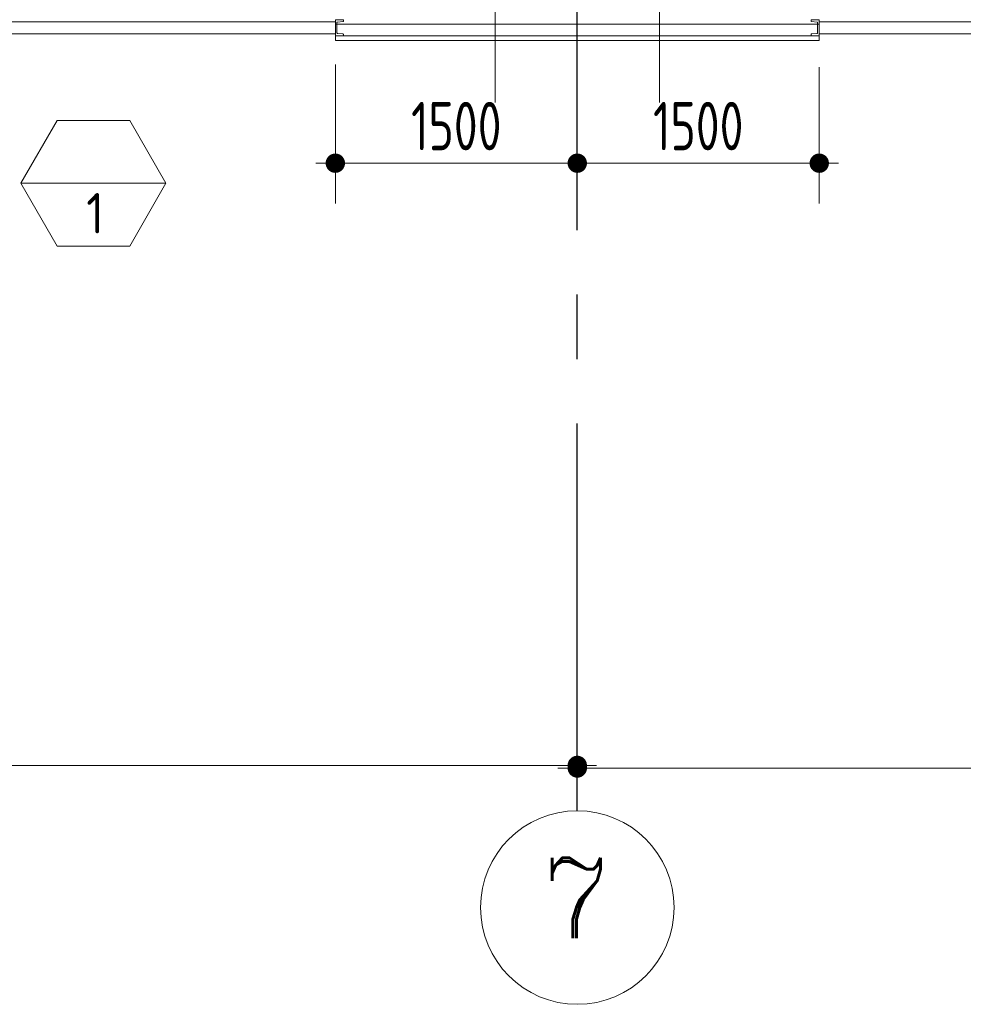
# Model space of a CAD drawing. Extents: x -287416 to 4934791, y -504132 to 1826789.
# Tile 163 of 256: x 520876 to 526726, y 156585 to 162689. Entities that reach past the tile are written whole.
import ezdxf
from ezdxf.enums import TextEntityAlignment as Align

# ---------------------------------------------------------------- set-up
doc = ezdxf.new("R2010")
doc.units = 0
doc.header["$LTSCALE"] = 800
doc.header["$MEASUREMENT"] = 0
doc.linetypes.add('CENTER', pattern=[2, 1.25, -0.25, 0.25, -0.25])
doc.linetypes.add('CENTER2', pattern=[1.125, 0.75, -0.125, 0.125, -0.125])
doc.layers.get('0').update_dxf_attribs({"linetype": 'CONTINUOUS'})
doc.layers.get('DEFPOINTS').update_dxf_attribs({"linetype": 'CONTINUOUS'})
for name, color, linetype, lineweight in [('2CON', 1, 'CONTINUOUS', 13), ('A-WIN TAG', 3, 'CONTINUOUS', 13), ('CL LINE', 253, 'CONTINUOUS', 13), ('CLAD-1', 3, 'CONTINUOUS', 15), ('CLAD-2', 40, 'CONTINUOUS', 13), ('DIM', 4, 'CONTINUOUS', 15), ('dimension line', 4, 'CONTINUOUS', 18), ('STEEL', 6, 'CONTINUOUS', 15), ('TEXT', 3, 'CONTINUOUS', 15), ('WIN', 31, 'CONTINUOUS', 13)]:
    doc.layers.add(name, color=color, linetype=linetype, lineweight=lineweight)
doc.layers.add('GRID', color=8, linetype='CENTER')
doc.styles.add('ROMANC', font='romanc')
doc.styles.add('ROMANS', font='ISO9.shx', dxfattribs={"width": 0.8})
doc.styles.get("Standard").update_dxf_attribs({"font": 'ISO9'})
doc.dimstyles.new('barka', dxfattribs={"dimscale": 100, "dimtxt": 3.5, "dimasz": 1.2, "dimexe": 2.5, "dimexo": 2.5, "dimgap": 1, "dimtad": 1, "dimdsep": 46, "dimtxsty": 'ROMANS', "dimblk": 'DDOT1', "dimcen": 0, "dimclrd": 256, "dimclre": 256, "dimclrt": 2, "dimadec": 0, "dimazin": 2, "dimtp": 0.1, "dimtm": 0.1, "dimtfac": 0.71, "dimtmove": 2, "dimatfit": 3, "dimlwd": -1, "dimlwe": -1, "dimarcsym": 0})
doc.dimstyles.new('barka INTERNAL DIM', dxfattribs={"dimscale": 100, "dimtxt": 3, "dimasz": 1.2, "dimexe": 2.5, "dimexo": 1.5, "dimgap": 0.8, "dimtad": 1, "dimdsep": 46, "dimtxsty": 'ROMANS', "dimblk": 'DDOT1', "dimcen": 0, "dimclrd": 256, "dimclre": 256, "dimclrt": 2, "dimadec": 0, "dimazin": 2, "dimtp": 0.1, "dimtm": 0.1, "dimtfac": 0.71, "dimtmove": 2, "dimatfit": 3, "dimlwd": -1, "dimlwe": -1, "dimarcsym": 0})

# ---------------------------------------------------------------- blocks, each defined once
blk = doc.blocks.new('DDOT1')
blk.add_line((-1, 0), (1, 0))
at = {"const_width": 0.5}
blk.add_lwpolyline([(-0.25, 0, 1), (0.25, 0, 1)], format="xyb", close=True, dxfattribs=at)
blk = doc.blocks.new('*D104')
at = {"layer": 'DEFPOINTS', "color": 0, "transparency": 16777216}
for p in [(524333.3, 158884.3), (514333.3, 158066), (524333.3, 158066)]:
    blk.add_point(p, dxfattribs=at)
at = {"layer": 'dimension line', "transparency": 16777216}
for p, q in [((524333.3, 158634.3), (524333.3, 157816)), ((514453.3, 158066), (524213.3, 158066))]:
    blk.add_line(p, q, dxfattribs=at)
at = {"layer": 'dimension line', "transparency": 16777216, "xscale": 119.9999999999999, "yscale": 119.9999999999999, "zscale": 119.9999999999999, "rotation": 180}
blk.add_blockref('DDOT1', (514333.3, 158066), dxfattribs=at)
at = {"layer": 'dimension line', "transparency": 16777216, "xscale": 119.9999999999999, "yscale": 119.9999999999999, "zscale": 119.9999999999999}
blk.add_blockref('DDOT1', (524333.3, 158066), dxfattribs=at)
at = {"layer": 'dimension line', "color": 2, "transparency": 16777216, "insert": (519333.3, 158341), "char_height": 350, "attachment_point": 5, "style": 'ROMANS'}
blk.add_mtext('10000', dxfattribs=at)
blk = doc.blocks.new('*D107')
at = {"layer": 'DEFPOINTS', "color": 0, "transparency": 16777216}
for p in [(524333.3, 158315.9), (534333.3, 158154.7), (524333.3, 158049.9)]:
    blk.add_point(p, dxfattribs=at)
at = {"layer": 'dimension line', "transparency": 16777216}
for p, q in [((524333.3, 158065.9), (524333.3, 157799.9)), ((534213.3, 158049.9), (524453.3, 158049.9)), ((534333.3, 157904.7), (534333.3, 157799.9))]:
    blk.add_line(p, q, dxfattribs=at)
at = {"layer": 'dimension line', "transparency": 16777216, "xscale": 119.9999999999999, "yscale": 119.9999999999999, "zscale": 119.9999999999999, "rotation": 180}
blk.add_blockref('DDOT1', (524333.3, 158049.9), dxfattribs=at)
at = {"layer": 'dimension line', "transparency": 16777216, "xscale": 119.9999999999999, "yscale": 119.9999999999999, "zscale": 119.9999999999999}
blk.add_blockref('DDOT1', (534333.3, 158049.9), dxfattribs=at)
at = {"layer": 'dimension line', "color": 2, "transparency": 16777216, "insert": (530277.7, 158324.9), "char_height": 350, "attachment_point": 5, "style": 'ROMANS'}
blk.add_mtext('10000', dxfattribs=at)
blk = doc.blocks.new('clad supp')
at = {"layer": 'STEEL'}
for p, q in [((49.9, 100), (0, 100)), ((0, 100), (0, 0)), ((0, 0), (49.9, 0))]:
    blk.add_line(p, q, dxfattribs=at)
blk.add_lwpolyline([(49.9, 0), (49.9, 8.9, 0.397434), (47.6, 11.4), (12.4, 14.9, -0.397434), (10, 17.4), (10, 82.6, -0.397434), (12.4, 85.1), (47.6, 88.6, 0.397434), (49.9, 91.1), (49.9, 100)], format="xyb", dxfattribs=at)
blk = doc.blocks.new('*D395')
at = {"layer": 'DEFPOINTS', "color": 0, "transparency": 16777216}
for p in [(522833.3, 162561.2), (524333.3, 162545.1), (524333.3, 161799.6)]:
    blk.add_point(p, dxfattribs=at)
at = {"layer": 'DIM', "transparency": 16777216}
for p, q in [((522833.3, 162411.2), (522833.3, 161549.6)), ((524333.3, 162395.1), (524333.3, 161549.6)), ((522953.3, 161799.6), (524213.3, 161799.6))]:
    blk.add_line(p, q, dxfattribs=at)
at = {"layer": 'DIM', "transparency": 16777216, "xscale": 119.9999999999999, "yscale": 119.9999999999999, "zscale": 119.9999999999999, "rotation": 180}
blk.add_blockref('DDOT1', (522833.3, 161799.6), dxfattribs=at)
at = {"layer": 'DIM', "transparency": 16777216, "xscale": 119.9999999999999, "yscale": 119.9999999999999, "zscale": 119.9999999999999}
blk.add_blockref('DDOT1', (524333.3, 161799.6), dxfattribs=at)
at = {"layer": 'DIM', "color": 2, "transparency": 16777216, "insert": (523583.3, 162029.6), "char_height": 300, "attachment_point": 5, "style": 'ROMANS'}
blk.add_mtext('1500', dxfattribs=at)
blk = doc.blocks.new('*D396')
at = {"layer": 'DEFPOINTS', "color": 0, "transparency": 16777216}
for p in [(524333.3, 162545.1), (525833.3, 162545.1), (525833.3, 161799.6)]:
    blk.add_point(p, dxfattribs=at)
at = {"layer": 'DIM', "transparency": 16777216}
for p, q in [((524333.3, 162395.1), (524333.3, 161549.6)), ((525833.3, 162395.1), (525833.3, 161549.6)), ((524453.3, 161799.6), (525713.3, 161799.6))]:
    blk.add_line(p, q, dxfattribs=at)
at = {"layer": 'DIM', "transparency": 16777216, "xscale": 119.9999999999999, "yscale": 119.9999999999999, "zscale": 119.9999999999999, "rotation": 180}
blk.add_blockref('DDOT1', (524333.3, 161799.6), dxfattribs=at)
at = {"layer": 'DIM', "transparency": 16777216, "xscale": 119.9999999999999, "yscale": 119.9999999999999, "zscale": 119.9999999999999}
blk.add_blockref('DDOT1', (525833.3, 161799.6), dxfattribs=at)
at = {"layer": 'DIM', "color": 2, "transparency": 16777216, "insert": (525083.3, 162029.6), "char_height": 300, "attachment_point": 5, "style": 'ROMANS'}
blk.add_mtext('1500', dxfattribs=at)

msp = doc.modelspace()

# ---------------------------------------------------------------- linework, layer by layer
at = {"layer": '2CON'}
msp.add_line((521783.3, 161675.2), (520883.3, 161675.2), dxfattribs=at)
at = {"layer": 'A-WIN TAG'}
msp.add_lwpolyline([(521108.3, 162064.9), (520883.3, 161675.2), (521108.3, 161285.5), (521558.3, 161285.5), (521783.3, 161675.2), (521558.3, 162064.9)], close=True, dxfattribs=at)
at = {"layer": 'CL LINE', "ltscale": 2}
for p, q in [((523823.3, 162176.3, 100), (523823.3, 165321.6, 100)), ((524843.3, 162176.3, 100), (524843.4, 165321.6, 100))]:
    msp.add_line(p, q, dxfattribs=at)
at = {"layer": 'CLAD-1'}
for p, q in [((522833.3, 162589.2), (522833.3, 162561.2)), ((525833.3, 162589.2), (525833.3, 162561.2))]:
    msp.add_line(p, q, dxfattribs=at)
at = {"layer": 'CLAD-1', "flags": 128}
for points in [[(525833.3, 162589.2), (522833.3, 162589.2)], [(525833.3, 162561.2), (522833.3, 162561.2)]]:
    msp.add_lwpolyline(points, dxfattribs=at)
at = {"layer": 'CLAD-2', "flags": 128}
msp.add_lwpolyline([(525833.3, 162661.2), (522833.3, 162661.2)], dxfattribs=at)
at = {"layer": 'GRID', "linetype": 'CENTER2', "ltscale": 4}
msp.add_line((524333.3, 157784.9), (524333.3, 202923.8), dxfattribs=at)
at = {"layer": 'TEXT'}
msp.add_circle((524333.3, 157184.9), 600, dxfattribs=at)
at = {"layer": 'WIN'}
for p, q in [((519833.3, 162676.7), (522833.3, 162676.7)), ((528833.3, 162676.7), (525833.3, 162676.7)), ((519833.3, 162601.7), (522833.3, 162601.7)), ((528833.3, 162601.7), (525833.3, 162601.7))]:
    msp.add_line(p, q, dxfattribs=at)

# ---------------------------------------------------------------- block references
at = {"layer": 'STEEL', "xscale": -1, "rotation": 180}
msp.add_blockref('clad supp', (522833.3, 162689.2), dxfattribs=at)
at = {"layer": 'STEEL', "rotation": 180}
msp.add_blockref('clad supp', (525833.3, 162689.2), dxfattribs=at)

# ---------------------------------------------------------------- texts
at = {"layer": 'A-WIN TAG'}
msp.add_text('1', height=250, dxfattribs=at).set_placement((521344.9, 161489.4), align=Align.MIDDLE)
at = {"layer": 'TEXT', "style": 'ROMANC'}
msp.add_text('7', height=500, dxfattribs=at).set_placement((524327.4, 157244), align=Align.MIDDLE)

# ---------------------------------------------------------------- dimensions: what is measured, and where the dimension line sits
at = {"layer": 'DIM'}
for base, p1, p2, picture, middle in [((524333.3, 161799.6), (522833.3, 162561.2), (524333.3, 162545.1), '*D395', (523583.3, 162029.6)), ((525833.3, 161799.6), (524333.3, 162545.1), (525833.3, 162545.1), '*D396', (525083.3, 162029.6))]:
    dim = msp.add_linear_dim(base=base, p1=p1, p2=p2, dimstyle='barka INTERNAL DIM', override={"dimdec": 0, "dimtmove": 0}, dxfattribs=at)
    dim.commit()
    dim.dimension.update_dxf_attribs({"geometry": picture, "text_midpoint": middle})
at = {"layer": 'dimension line'}
dim = msp.add_linear_dim(base=(524333.3, 158066), p1=(514333.3, 158066), p2=(524333.3, 158884.3), dimstyle='barka', override={"dimdec": 0, "dimtmove": 0}, dxfattribs=at)
dim.commit()
dim.dimension.update_dxf_attribs({"geometry": '*D104', "text_midpoint": (519333.3, 158341)})
dim = msp.add_linear_dim(base=(524333.3, 158049.9), p1=(534333.3, 158154.7), p2=(524333.3, 158315.9), dimstyle='barka', override={"dimdec": 0, "dimtmove": 0}, dxfattribs=at)
dim.commit()
dim.dimension.update_dxf_attribs({"geometry": '*D107', "text_midpoint": (530277.7, 158049.9), "dimtype": 160})

doc.saveas('drawing.dxf')
